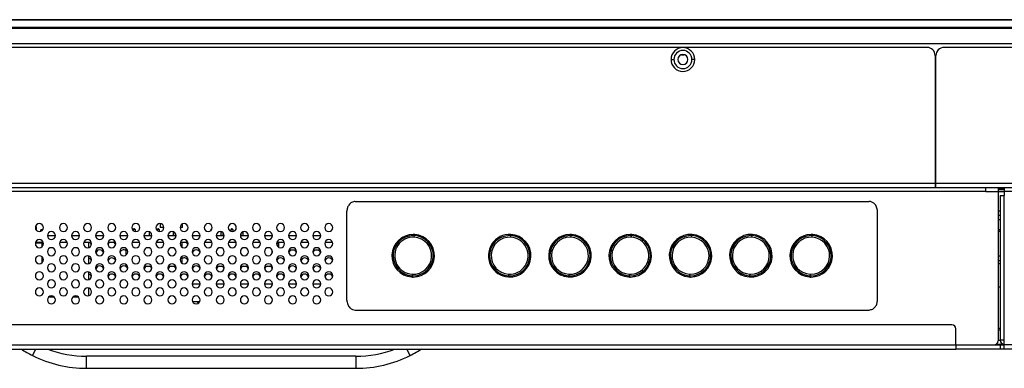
# Model space of a CAD drawing. Header units: millimetres. Extents: x 0 to 1118, y 0 to 864.
# Tile 4 of 256: x 192 to 254, y 178 to 199. Entities that reach past the tile are written whole.
import ezdxf

# ---------------------------------------------------------------- set-up
doc = ezdxf.new("R2010")
doc.units = ezdxf.units.MM

msp = doc.modelspace()

# ---------------------------------------------------------------- linework, layer by layer
at = {"color": 7, "linetype": 'Continuous', "lineweight": 25}
for p, q in [((527.464, 199.2195), (168.894, 199.2195)), ((168.894, 199.2048), (527.464, 199.2048)), ((527.464, 198.7341), (168.894, 198.7341)), ((168.894, 198.6988), (527.464, 198.6988)), ((170.3294, 197.7445), (526.0201, 197.7445)), ((248.767, 197.4945), (170.3294, 197.4945)), ((254.317, 197.4913), (249.817, 197.4945)), ((232.8419, 196.7445), (233.0169, 196.7445)), ((233.4919, 197.0445), (233.6669, 197.0445)), ((234.3169, 196.7445), (234.1419, 196.7445)), ((249.267, 196.9945), (249.267, 189.0445)), ((249.317, 189.0445), (249.317, 196.9945)), ((249.317, 196.0445), (249.267, 196.0445)), ((249.269, 196.0445), (249.269, 195.6821)), ((249.269, 195.6821), (249.269, 193.2381)), ((249.317, 194.3076), (249.269, 194.3076)), ((249.317, 194.1308), (249.269, 194.1308)), ((249.269, 193.2381), (249.267, 193.2381)), ((249.267, 192.8933), (249.317, 192.8933)), ((249.317, 192.6282), (249.267, 192.6282)), ((249.267, 192.2393), (249.317, 192.2393)), ((249.317, 192.0978), (249.267, 192.0978)), ((249.267, 191.2493), (249.317, 191.2493)), ((249.267, 189.0445), (178.0742, 189.0445)), ((178.0742, 188.7945), (249.267, 188.7945)), ((249.267, 189.0445), (249.267, 188.7945)), ((249.267, 188.7945), (249.317, 188.7945)), ((423.154, 189.0445), (249.317, 189.0445)), ((249.317, 188.7945), (249.317, 189.0445)), ((249.317, 188.7945), (423.154, 188.7945)), ((252.429, 188.5445), (252.429, 188.7945)), ((253.1613, 188.7037), (253.556, 188.7037)), ((253.179, 188.7037), (253.179, 188.5445)), ((253.556, 188.7945), (253.556, 188.5445)), ((252.429, 188.5445), (190.879, 188.5445)), ((252.429, 188.5445), (253.179, 188.5445)), ((253.179, 188.5445), (253.556, 188.5445)), ((253.179, 188.5445), (253.179, 179.2445)), ((253.306, 188.2945), (253.306, 179.2945)), ((253.306, 188.2945), (253.556, 188.2945)), ((254.306, 188.5445), (253.556, 188.5445)), ((253.556, 188.5445), (253.556, 188.2945)), ((253.556, 179.2945), (253.556, 188.2945)), ((213.2029, 187.9195), (245.1551, 187.9195)), ((212.679, 181.7845), (212.679, 187.3045)), ((245.679, 181.7845), (245.679, 187.3045)), ((253.306, 187.0445), (253.179, 187.0445)), ((193.309, 186.3445), (193.3852, 186.3445)), ((193.3852, 186.1101), (193.3852, 186.3445)), ((199.381, 186.182), (199.4185, 186.2195)), ((199.381, 186.182), (199.4185, 186.2195)), ((199.381, 186.182), (199.381, 186.182)), ((199.381, 186.182), (199.381, 186.114)), ((199.506, 186.182), (199.381, 186.182)), ((199.381, 186.182), (199.381, 186.114)), ((199.4185, 186.2195), (199.4185, 186.2195)), ((199.4685, 186.2195), (199.4185, 186.2195)), ((199.506, 186.182), (199.4685, 186.2195)), ((199.506, 186.182), (199.506, 186.0491)), ((200.881, 186.182), (200.9185, 186.2195)), ((200.881, 186.182), (200.9185, 186.2195)), ((200.881, 186.182), (200.881, 186.114)), ((200.881, 186.182), (200.881, 186.182)), ((200.881, 186.182), (200.881, 186.114)), ((201.006, 186.182), (200.881, 186.182)), ((200.9185, 186.2195), (200.9185, 186.2195)), ((200.9685, 186.2195), (200.9185, 186.2195)), ((201.006, 186.182), (200.9685, 186.2195)), ((201.006, 186.182), (201.006, 186.0491)), ((201.0727, 186.5438), (201.0727, 186.2945)), ((201.304, 186.2945), (201.0727, 186.2945)), ((202.4477, 186.2945), (202.304, 186.2945)), ((202.4477, 186.2945), (202.4477, 186.5208)), ((204.217, 186.182), (204.2545, 186.2195)), ((204.217, 186.182), (204.2545, 186.2195)), ((204.217, 186.182), (204.217, 186.1049)), ((204.217, 186.182), (204.217, 186.182)), ((204.217, 186.182), (204.217, 186.1049)), ((204.2772, 186.182), (204.217, 186.182)), ((204.2545, 186.2195), (204.2545, 186.2195)), ((204.2925, 186.2195), (204.2545, 186.2195)), ((205.467, 186.182), (205.5045, 186.2195)), ((205.467, 186.182), (205.5045, 186.2195)), ((205.467, 186.182), (205.467, 186.0601)), ((205.467, 186.182), (205.467, 186.182)), ((205.467, 186.182), (205.467, 186.0601)), ((205.592, 186.182), (205.467, 186.182)), ((205.5545, 186.2195), (205.5045, 186.2195)), ((205.5045, 186.2195), (205.5045, 186.2195)), ((205.592, 186.182), (205.5545, 186.2195)), ((205.592, 186.182), (205.592, 186.0474)), ((206.842, 186.182), (206.8215, 186.2025)), ((206.842, 186.182), (206.8307, 186.182)), ((206.842, 186.182), (206.842, 186.1619)), ((253.179, 186.1695), (253.306, 186.1695)), ((193.649, 186.0632), (193.649, 186.1442)), ((193.649, 186.1442), (193.649, 186.0632)), ((193.649, 186.1442), (193.649, 186.1442)), ((193.724, 186.1442), (193.649, 186.1442)), ((193.649, 186.0632), (193.649, 186.1442)), ((193.649, 186.1442), (193.649, 186.0632)), ((193.649, 186.1442), (193.649, 186.1442)), ((193.649, 186.1442), (193.649, 186.1442)), ((193.649, 186.0632), (193.649, 186.1442)), ((193.649, 186.1442), (193.649, 186.1442)), ((193.649, 186.1442), (193.649, 186.0632)), ((193.649, 186.1442), (193.649, 186.1442)), ((193.649, 186.0632), (193.649, 186.1442)), ((193.649, 186.1442), (193.649, 186.1442)), ((193.649, 186.1442), (193.649, 186.0632)), ((193.649, 186.1442), (193.649, 186.1442)), ((193.724, 186.1442), (193.724, 186.1112)), ((194.054, 185.7945), (194.554, 185.7945)), ((195.554, 185.7945), (196.054, 185.7945)), ((197.054, 185.7945), (197.554, 185.7945)), ((198.554, 185.7945), (199.054, 185.7945)), ((200.054, 185.7945), (200.554, 185.7945)), ((200.381, 186.0323), (200.381, 185.7945)), ((200.381, 186.0323), (200.381, 185.7945)), ((200.506, 185.9417), (200.506, 185.7945)), ((201.554, 185.7945), (202.054, 185.7945)), ((201.881, 186.0323), (201.881, 185.7945)), ((201.881, 186.0323), (201.881, 185.7945)), ((202.006, 185.9417), (202.006, 185.7945)), ((203.054, 185.7945), (203.554, 185.7945)), ((204.554, 185.7945), (205.054, 185.7945)), ((204.842, 186.0416), (204.842, 185.7945)), ((204.842, 186.0416), (204.842, 185.7945)), ((204.967, 185.984), (204.967, 185.7945)), ((206.054, 185.7945), (206.554, 185.7945)), ((206.092, 185.927), (206.092, 185.7945)), ((206.092, 185.927), (206.092, 185.7945)), ((206.217, 186.0289), (206.217, 185.7945)), ((207.554, 185.7945), (208.054, 185.7945)), ((209.054, 185.7945), (209.554, 185.7945)), ((210.554, 185.7945), (211.054, 185.7945)), ((216.8717, 185.6925), (216.8775, 185.7923)), ((216.9011, 185.7907), (216.9069, 185.8655)), ((222.8717, 185.6925), (222.8775, 185.7923)), ((222.8775, 185.7923), (222.882, 185.8672)), ((226.6217, 185.6925), (226.6275, 185.7923)), ((226.6511, 185.7907), (226.6569, 185.8655)), ((230.3717, 185.6925), (230.3775, 185.7923)), ((230.4011, 185.7907), (230.4069, 185.8655)), ((234.1216, 185.6925), (234.1275, 185.7923)), ((234.1511, 185.7907), (234.1569, 185.8655)), ((237.8716, 185.6925), (237.8775, 185.7923)), ((237.9011, 185.7907), (237.9069, 185.8655)), ((241.6216, 185.6925), (241.6275, 185.7923)), ((241.6511, 185.7907), (241.6569, 185.8655)), ((253.306, 186.0445), (253.179, 186.0445)), ((193.309, 185.3445), (193.699, 185.3445)), ((193.3249, 185.3945), (193.7831, 185.3945)), ((193.699, 185.3445), (193.7615, 185.3445)), ((193.7615, 185.3945), (193.7615, 185.3445)), ((193.7615, 185.1551), (193.7615, 185.3445)), ((194.8249, 185.3945), (195.2831, 185.3945)), ((195.2644, 185.3945), (195.2644, 185.3695)), ((195.2925, 185.3695), (195.2644, 185.3695)), ((196.7925, 185.3695), (196.3155, 185.3695)), ((196.3249, 185.3945), (196.7831, 185.3945)), ((196.6114, 185.3695), (196.6114, 185.0512)), ((197.8249, 185.3945), (198.2831, 185.3945)), ((198.9435, 184.587), (198.9435, 185.0019)), ((198.9435, 184.587), (198.9435, 185.0019)), ((199.3249, 185.3945), (199.7831, 185.3945)), ((200.8249, 185.3945), (201.2831, 185.3945)), ((202.3249, 185.3945), (202.7831, 185.3945)), ((202.4435, 185.0702), (202.4435, 185.3945)), ((203.8249, 185.3945), (204.2831, 185.3945)), ((205.3249, 185.3945), (205.7831, 185.3945)), ((206.8249, 185.3945), (207.2831, 185.3945)), ((208.3249, 185.3945), (208.7831, 185.3945)), ((208.4483, 185.0679), (208.4483, 185.3945)), ((208.4484, 185.0679), (208.4484, 185.3945)), ((209.8249, 185.3945), (210.2831, 185.3945)), ((211.3249, 185.3945), (211.7831, 185.3945)), ((193.7615, 184.1551), (193.7615, 184.4339)), ((196.6114, 184.5378), (196.6114, 184.0512)), ((202.4435, 184.0702), (202.4435, 184.5187)), ((208.0295, 184.6866), (208.0295, 184.9023)), ((209.5331, 184.8945), (209.0749, 184.8945)), ((211.0331, 184.8945), (210.5749, 184.8945)), ((211.0458, 184.7695), (211.0458, 184.7308)), ((211.0458, 184.7695), (211.0527, 184.7695)), ((211.663, 184.5195), (211.445, 184.5195)), ((253.179, 184.5445), (253.306, 184.5445)), ((198.9435, 183.8945), (198.9435, 184.0019)), ((198.9435, 183.8945), (198.9435, 184.0019)), ((198.9435, 183.8945), (199.0331, 183.8945)), ((198.9435, 183.8945), (198.9435, 183.8945)), ((200.0749, 183.8945), (200.5331, 183.8945)), ((201.5749, 183.8945), (202.0331, 183.8945)), ((204.5749, 183.8945), (205.0331, 183.8945)), ((206.0749, 183.8945), (206.5331, 183.8945)), ((207.5749, 183.8945), (208.0295, 183.8945)), ((208.0295, 183.8945), (208.0295, 183.9023)), ((253.179, 184.2445), (253.306, 184.2445)), ((253.306, 184.0445), (253.179, 184.0445)), ((196.6114, 183.5378), (196.6114, 183.0512)), ((216.7069, 183.2983), (216.7011, 183.2235)), ((216.7364, 183.3965), (216.7305, 183.2966)), ((222.7305, 183.2966), (222.7261, 183.2217)), ((222.7364, 183.3965), (222.7305, 183.2966)), ((226.4569, 183.2983), (226.4511, 183.2234)), ((226.4864, 183.3965), (226.4805, 183.2966)), ((230.2069, 183.2983), (230.2011, 183.2235)), ((230.2364, 183.3965), (230.2305, 183.2966)), ((233.9569, 183.2983), (233.9511, 183.2235)), ((233.9863, 183.3965), (233.9805, 183.2966)), ((237.7069, 183.2983), (237.7011, 183.2234)), ((237.7363, 183.3965), (237.7305, 183.2966)), ((241.4569, 183.2983), (241.451, 183.2235)), ((241.4863, 183.3965), (241.4804, 183.2966)), ((196.6114, 182.5378), (196.6114, 182.0512)), ((203.054, 182.7945), (203.554, 182.7945)), ((204.554, 182.7945), (205.054, 182.7945)), ((206.054, 182.7945), (206.554, 182.7945)), ((207.554, 182.7945), (208.054, 182.7945)), ((209.054, 182.7945), (209.554, 182.7945)), ((210.554, 182.7945), (211.054, 182.7945)), ((253.306, 182.5945), (253.179, 182.5945)), ((194.4906, 181.9608), (194.1173, 181.9608)), ((195.9906, 181.9608), (195.6173, 181.9608)), ((203.0749, 181.6945), (203.5331, 181.6945)), ((203.3656, 181.6945), (203.432, 181.5797)), ((213.2029, 181.1695), (245.1551, 181.1695)), ((250.306, 180.2445), (190.356, 180.2445)), ((253.179, 180.0445), (253.306, 180.0445)), ((250.556, 178.9945), (250.556, 179.9945)), ((253.306, 179.9195), (253.179, 179.9195)), ((190.106, 178.9945), (250.556, 178.9945)), ((250.556, 178.9945), (252.929, 178.9945)), ((250.556, 178.9945), (250.556, 178.7445)), ((250.556, 178.9945), (253.306, 178.9945)), ((253.079, 179.0445), (253.556, 179.0445)), ((253.179, 179.2945), (253.306, 179.2945)), ((253.556, 179.2945), (253.306, 179.2945)), ((253.306, 178.9945), (253.306, 178.7445)), ((253.306, 178.9945), (253.556, 178.9945)), ((253.556, 178.9945), (253.556, 179.2945)), ((269.604, 178.9945), (253.556, 178.9945)), ((253.556, 178.7445), (253.556, 178.9945)), ((190.106, 178.7445), (250.556, 178.7445)), ((213.2433, 178.2945), (196.4947, 178.2945)), ((196.4947, 177.5445), (196.4947, 178.2945)), ((213.2433, 178.2945), (213.2433, 177.5445)), ((253.306, 178.7445), (250.556, 178.7445)), ((253.556, 178.7445), (253.306, 178.7445)), ((269.604, 178.7445), (253.556, 178.7445)), ((196.4947, 177.5445), (213.2433, 177.5445))]:
    msp.add_line(p, q, dxfattribs=at)
at = {"color": 8, "linetype": 'Continuous', "lineweight": 25}
for p, q in [((249.267, 195.6821), (249.269, 195.6821)), ((249.317, 195.7357), (249.269, 195.7357)), ((253.179, 188.6695), (253.556, 188.6695)), ((253.179, 187.3374), (253.306, 187.3374)), ((253.179, 186.7945), (253.306, 186.7945)), ((193.699, 185.3445), (193.699, 185.0908)), ((193.699, 184.4981), (193.699, 184.0908)), ((193.1312, 178.341), (193.3336, 178.7445)), ((216.6068, 178.341), (216.4043, 178.7445))]:
    msp.add_line(p, q, dxfattribs=at)
at = {"color": 7, "linetype": 'Continuous', "lineweight": 25, "flags": 128}
for points in [[(202.4435, 185.38), (202.4608, 185.3879), (202.4784, 185.3945)], [(208.0295, 184.7699), (208.0374, 184.7526), (208.0456, 184.7301)]]:
    msp.add_lwpolyline(points, dxfattribs=at)
at = {"color": 7, "linetype": 'Continuous', "lineweight": 25}
for centre, radius, start, end in [((233.5794, 196.7445), 0.7375, 0, 180), ((233.5794, 196.7445), 0.5625, 0, 180), ((248.767, 196.9945), 0.5, 0, 90), ((249.817, 196.9945), 0.5, 90, 180), ((233.5794, 196.7445), 0.7375, 180, 0), ((233.5794, 196.7445), 0.5625, 180, 0), ((233.5794, 196.7445), 0.3125, 0, 180), ((233.5794, 196.7445), 0.3125, 180, 0), ((193.554, 186.2945), 0.25, 0, 180), ((193.554, 186.2945), 0.25, 180, 0), ((195.054, 186.2945), 0.25, 0, 180), ((195.054, 186.2945), 0.25, 180, 0), ((196.554, 186.2945), 0.25, 0, 180), ((196.554, 186.2945), 0.25, 180, 0), ((198.054, 186.2945), 0.25, 0, 180), ((198.054, 186.2945), 0.25, 180, 0), ((199.554, 186.2945), 0.25, 0, 180), ((199.554, 186.2945), 0.25, 180, 0), ((201.054, 186.2945), 0.25, 0, 180), ((201.054, 186.2945), 0.25, 180, 0), ((202.554, 186.2945), 0.25, 0, 180), ((202.554, 186.2945), 0.25, 180, 0), ((204.054, 186.2945), 0.25, 0, 180), ((204.054, 186.2945), 0.25, 180, 0), ((205.554, 186.2945), 0.25, 0, 180), ((205.554, 186.2945), 0.25, 180, 0), ((207.054, 186.2945), 0.25, 0, 180), ((207.054, 186.2945), 0.25, 180, 0), ((208.554, 186.2945), 0.25, 0, 180), ((208.554, 186.2945), 0.25, 180, 0), ((210.054, 186.2945), 0.25, 0, 180), ((210.054, 186.2945), 0.25, 180, 0), ((211.554, 186.2945), 0.25, 0, 180), ((211.554, 186.2945), 0.25, 180, 0), ((194.304, 185.7945), 0.25, 0, 180), ((194.304, 185.7945), 0.25, 180, 0), ((195.804, 185.7945), 0.25, 0, 180), ((195.804, 185.7945), 0.25, 180, 0), ((197.304, 185.7945), 0.25, 0, 180), ((197.304, 185.7945), 0.25, 180, 0), ((198.804, 185.7945), 0.25, 0, 180), ((198.804, 185.7945), 0.25, 180, 0), ((200.304, 185.7945), 0.25, 0, 180), ((200.304, 185.7945), 0.25, 180, 0), ((201.804, 185.7945), 0.25, 0, 180), ((201.804, 185.7945), 0.25, 180, 0), ((203.304, 185.7945), 0.25, 0, 180), ((203.304, 185.7945), 0.25, 180, 0), ((204.804, 185.7945), 0.25, 0, 180), ((204.804, 185.7945), 0.25, 180, 0), ((206.304, 185.7945), 0.25, 0, 180), ((206.304, 185.7945), 0.25, 180, 0), ((207.804, 185.7945), 0.25, 0, 180), ((207.804, 185.7945), 0.25, 180, 0), ((209.304, 185.7945), 0.25, 0, 180), ((209.304, 185.7945), 0.25, 180, 0), ((210.804, 185.7945), 0.25, 0, 180), ((210.804, 185.7945), 0.25, 180, 0), ((216.804, 184.5445), 1.325, 90.012375, 265.544477), ((216.804, 184.5445), 1.25, 90, 266.627488), ((216.804, 184.5445), 1.15, 86.627488, 266.627488), ((216.804, 184.5445), 1.15, 266.627488, 86.627488), ((216.804, 184.5445), 1.325, 85.544477, 90.012375), ((216.804, 184.5445), 1.25, 86.627488, 90), ((216.804, 184.5445), 1.25, 270, 86.627488), ((216.804, 184.5445), 1.325, 270.012375, 85.544477), ((222.804, 184.5445), 1.325, 86.603914, 266.615724), ((222.804, 184.5445), 1.25, 90, 266.627487), ((222.804, 184.5445), 1.15, 86.629115, 266.627487), ((222.804, 184.5445), 1.325, 266.615724, 86.603914), ((222.804, 184.5445), 1.15, 266.627487, 86.629115), ((222.804, 184.5445), 1.25, 86.627487, 90), ((222.804, 184.5445), 1.25, 270, 86.627487), ((226.554, 184.5445), 1.325, 90.011562, 265.544477), ((226.554, 184.5445), 1.25, 90, 266.627488), ((226.554, 184.5445), 1.15, 89.998014, 266.627488), ((226.554, 184.5445), 1.325, 265.544477, 85.544477), ((226.554, 184.5445), 1.15, 266.627488, 86.627488), ((226.554, 184.5445), 1.325, 86.616727, 90.011562), ((226.554, 184.5445), 1.25, 86.627488, 90), ((226.554, 184.5445), 1.25, 270, 86.627488), ((226.554, 184.5445), 1.15, 86.627488, 89.998014), ((226.554, 184.5445), 1.325, 85.544477, 86.616727), ((230.304, 184.5445), 1.325, 90.012584, 265.544469), ((230.304, 184.5445), 1.25, 90, 266.627487), ((230.304, 184.5445), 1.15, 89.997575, 266.627487), ((230.304, 184.5445), 1.15, 266.627487, 86.627487), ((230.304, 184.5445), 1.325, 85.544469, 90.012584), ((230.304, 184.5445), 1.25, 86.627487, 90), ((230.304, 184.5445), 1.25, 270, 86.627487), ((230.304, 184.5445), 1.15, 86.627487, 89.997575), ((230.304, 184.5445), 1.325, 270.012584, 85.544469), ((234.054, 184.5445), 1.325, 85.544477, 265.544477), ((234.054, 184.5445), 1.25, 90, 266.627488), ((234.054, 184.5445), 1.15, 86.629391, 266.627488), ((234.054, 184.5445), 1.25, 86.627488, 90), ((234.054, 184.5445), 1.25, 270, 86.627488), ((234.054, 184.5445), 1.15, 269.998901, 86.629391), ((234.054, 184.5445), 1.325, 270.012369, 85.544477), ((237.804, 184.5445), 1.325, 86.616729, 265.544533), ((237.804, 184.5445), 1.25, 90, 266.627488), ((237.804, 184.5445), 1.15, 89.998025, 266.627488), ((237.804, 184.5445), 1.325, 266.616729, 85.544533), ((237.804, 184.5445), 1.15, 269.998025, 86.627488), ((237.804, 184.5445), 1.25, 86.627488, 90), ((237.804, 184.5445), 1.25, 270, 86.627488), ((237.804, 184.5445), 1.15, 86.627488, 89.998025), ((237.804, 184.5445), 1.325, 85.544533, 86.616729), ((241.554, 184.5445), 1.325, 90.012546, 265.544573), ((241.554, 184.5445), 1.25, 90, 266.627488), ((241.554, 184.5445), 1.15, 86.628677, 266.627488), ((241.554, 184.5445), 1.325, 85.544573, 90.012546), ((241.554, 184.5445), 1.25, 86.627488, 90), ((241.554, 184.5445), 1.25, 270, 86.627488), ((241.554, 184.5445), 1.15, 270.000208, 86.628677), ((241.554, 184.5445), 1.325, 270.012546, 85.544573), ((193.554, 185.2945), 0.25, 0, 180), ((193.554, 185.2945), 0.25, 180, 0), ((194.304, 184.7945), 0.25, 0, 180), ((195.054, 185.2945), 0.25, 0, 180), ((195.054, 185.2945), 0.25, 180, 0), ((195.804, 184.7945), 0.25, 0, 180), ((196.554, 185.2945), 0.25, 0, 180), ((196.554, 185.2945), 0.25, 180, 0), ((196.5565, 185.157), 0.25, 17.003192, 58.211669), ((197.304, 184.7945), 0.25, 0, 180), ((198.054, 185.2945), 0.25, 0, 180), ((198.054, 185.2945), 0.25, 180, 0), ((198.0565, 185.157), 0.25, 108.194872, 165.073779), ((198.0565, 185.157), 0.25, 17.003192, 71.805128), ((198.804, 184.7945), 0.25, 0, 180), ((199.554, 185.2945), 0.25, 0, 180), ((199.554, 185.2945), 0.25, 180, 0), ((200.304, 184.7945), 0.25, 0, 180), ((201.054, 185.2945), 0.25, 0, 180), ((201.054, 185.2945), 0.25, 180, 0), ((201.804, 184.7945), 0.25, 0, 180), ((202.554, 185.2945), 0.25, 0, 180), ((202.554, 185.2945), 0.25, 180, 0), ((202.5565, 185.157), 0.25, 17.003192, 71.805128), ((203.304, 184.7945), 0.25, 0, 180), ((204.054, 185.2945), 0.25, 0, 180), ((204.054, 185.2945), 0.25, 180, 0), ((204.804, 184.7945), 0.25, 0, 180), ((205.554, 185.2945), 0.25, 0, 180), ((205.554, 185.2945), 0.25, 180, 0), ((206.304, 184.7945), 0.25, 0, 180), ((207.054, 185.2945), 0.25, 0, 180), ((207.054, 185.2945), 0.25, 180, 0), ((207.804, 184.7945), 0.25, 0, 180), ((208.554, 185.2945), 0.25, 0, 180), ((208.554, 185.2945), 0.25, 180, 0), ((208.5565, 185.157), 0.25, 115.641333, 165.073779), ((209.304, 184.7945), 0.25, 0, 180), ((210.054, 185.2945), 0.25, 0, 180), ((210.054, 185.2945), 0.25, 180, 0), ((210.804, 184.7945), 0.25, 0, 180), ((211.554, 185.2945), 0.25, 0, 180), ((211.554, 185.2945), 0.25, 180, 0), ((193.554, 184.2945), 0.25, 0, 180), ((194.304, 184.7945), 0.25, 180, 0), ((195.054, 184.2945), 0.25, 0, 180), ((195.804, 184.7945), 0.25, 180, 0), ((196.554, 184.2945), 0.25, 0, 180), ((196.5565, 184.157), 0.25, 17.003192, 77.305475), ((197.304, 184.7945), 0.25, 180, 0), ((197.3065, 184.657), 0.25, 17.003192, 165.073779), ((198.054, 184.2945), 0.25, 0, 180), ((198.0565, 184.157), 0.25, 17.003192, 165.073779), ((198.804, 184.7945), 0.25, 180, 0), ((198.8065, 184.657), 0.25, 56.761883, 165.073779), ((199.554, 184.2945), 0.25, 0, 180), ((200.304, 184.7945), 0.25, 180, 0), ((201.054, 184.2945), 0.25, 0, 180), ((201.804, 184.7945), 0.25, 180, 0), ((202.554, 184.2945), 0.25, 0, 180), ((202.5565, 184.157), 0.25, 17.003192, 116.859211), ((203.304, 184.7945), 0.25, 180, 0), ((203.3065, 184.657), 0.25, 17.003192, 165.073779), ((204.054, 184.2945), 0.25, 0, 180), ((204.804, 184.7945), 0.25, 180, 0), ((205.554, 184.2945), 0.25, 0, 180), ((206.304, 184.7945), 0.25, 180, 0), ((207.054, 184.2945), 0.25, 0, 180), ((207.804, 184.7945), 0.25, 180, 0), ((208.554, 184.2945), 0.25, 0, 180), ((208.5565, 184.157), 0.25, 17.003192, 165.073779), ((209.304, 184.7945), 0.25, 180, 0), ((209.3065, 184.657), 0.25, 108.194872, 165.073779), ((209.3065, 184.657), 0.25, 17.003192, 71.805128), ((210.054, 184.2945), 0.25, 0, 180), ((210.0565, 184.157), 0.25, 17.003192, 165.073779), ((210.804, 184.7945), 0.25, 180, 0), ((210.8065, 184.657), 0.25, 108.194872, 165.073779), ((210.8065, 184.657), 0.25, 17.003192, 71.805128), ((211.554, 184.2945), 0.25, 0, 180), ((211.5565, 184.157), 0.25, 17.003192, 165.073779), ((193.554, 184.2945), 0.25, 180, 0), ((194.304, 183.7945), 0.25, 0, 180), ((194.304, 183.7945), 0.25, 180, 0), ((195.054, 184.2945), 0.25, 180, 0), ((195.804, 183.7945), 0.25, 0, 180), ((195.804, 183.7945), 0.25, 180, 0), ((196.554, 184.2945), 0.25, 180, 0), ((197.304, 183.7945), 0.25, 0, 180), ((197.304, 183.7945), 0.25, 180, 0), ((197.3065, 183.657), 0.25, 17.003192, 165.073779), ((198.054, 184.2945), 0.25, 180, 0), ((198.804, 183.7945), 0.25, 0, 180), ((198.804, 183.7945), 0.25, 180, 0), ((198.8065, 183.657), 0.25, 17.003192, 165.073779), ((199.554, 184.2945), 0.25, 180, 0), ((200.304, 183.7945), 0.25, 0, 180), ((200.304, 183.7945), 0.25, 180, 0), ((200.3065, 183.657), 0.25, 108.194872, 165.073779), ((200.3065, 183.657), 0.25, 17.003192, 71.805128), ((201.054, 184.2945), 0.25, 180, 0), ((201.804, 183.7945), 0.25, 0, 180), ((201.804, 183.7945), 0.25, 180, 0), ((201.8065, 183.657), 0.25, 108.194872, 165.073779), ((201.8065, 183.657), 0.25, 17.003192, 71.805128), ((202.554, 184.2945), 0.25, 180, 0), ((203.304, 183.7945), 0.25, 0, 180), ((203.304, 183.7945), 0.25, 180, 0), ((203.3065, 183.657), 0.25, 17.003192, 165.073779), ((204.054, 184.2945), 0.25, 180, 0), ((204.804, 183.7945), 0.25, 0, 180), ((204.804, 183.7945), 0.25, 180, 0), ((204.8065, 183.657), 0.25, 108.194872, 165.073779), ((204.8065, 183.657), 0.25, 17.003192, 71.805128), ((205.554, 184.2945), 0.25, 180, 0), ((206.304, 183.7945), 0.25, 0, 180), ((206.304, 183.7945), 0.25, 180, 0), ((206.3065, 183.657), 0.25, 108.194872, 165.073779), ((206.3065, 183.657), 0.25, 17.003192, 71.805128), ((207.054, 184.2945), 0.25, 180, 0), ((207.804, 183.7945), 0.25, 0, 180), ((207.804, 183.7945), 0.25, 180, 0), ((207.8065, 183.657), 0.25, 108.194872, 165.073779), ((207.8065, 183.657), 0.25, 17.003192, 71.805128), ((208.554, 184.2945), 0.25, 180, 0), ((209.304, 183.7945), 0.25, 0, 180), ((209.304, 183.7945), 0.25, 180, 0), ((209.3065, 183.657), 0.25, 17.003192, 165.073779), ((210.054, 184.2945), 0.25, 180, 0), ((210.804, 183.7945), 0.25, 0, 180), ((210.804, 183.7945), 0.25, 180, 0), ((210.8065, 183.657), 0.25, 17.003192, 165.073779), ((211.554, 184.2945), 0.25, 180, 0), ((193.554, 183.2945), 0.25, 0, 180), ((193.554, 183.2945), 0.25, 180, 0), ((195.054, 183.2945), 0.25, 0, 180), ((195.054, 183.2945), 0.25, 180, 0), ((196.554, 183.2945), 0.25, 0, 180), ((196.554, 183.2945), 0.25, 180, 0), ((196.5565, 183.157), 0.25, 17.003192, 77.305475), ((198.054, 183.2945), 0.25, 0, 180), ((198.054, 183.2945), 0.25, 180, 0), ((198.0565, 183.157), 0.25, 17.003192, 165.073779), ((199.554, 183.2945), 0.25, 0, 180), ((199.554, 183.2945), 0.25, 180, 0), ((199.5565, 183.157), 0.25, 17.003192, 165.073779), ((201.054, 183.2945), 0.25, 0, 180), ((201.054, 183.2945), 0.25, 180, 0), ((201.0565, 183.157), 0.25, 17.003192, 165.073779), ((202.554, 183.2945), 0.25, 0, 180), ((202.554, 183.2945), 0.25, 180, 0), ((202.5565, 183.157), 0.25, 17.003192, 165.073779), ((204.054, 183.2945), 0.25, 0, 180), ((204.054, 183.2945), 0.25, 180, 0), ((204.0565, 183.157), 0.25, 17.003192, 165.073779), ((205.554, 183.2945), 0.25, 0, 180), ((205.554, 183.2945), 0.25, 180, 0), ((205.5565, 183.157), 0.25, 17.003192, 165.073779), ((207.054, 183.2945), 0.25, 0, 180), ((207.054, 183.2945), 0.25, 180, 0), ((207.0565, 183.157), 0.25, 17.003192, 165.073779), ((208.554, 183.2945), 0.25, 0, 180), ((208.554, 183.2945), 0.25, 180, 0), ((208.5565, 183.157), 0.25, 17.003192, 165.073779), ((210.054, 183.2945), 0.25, 0, 180), ((210.054, 183.2945), 0.25, 180, 0), ((210.0565, 183.157), 0.25, 17.003192, 165.073779), ((211.554, 183.2945), 0.25, 0, 180), ((211.554, 183.2945), 0.25, 180, 0), ((211.5565, 183.157), 0.25, 17.003192, 165.073779), ((216.804, 184.5445), 1.325, 265.544477, 270.012375), ((216.804, 184.5445), 1.25, 266.627488, 270), ((222.804, 184.5445), 1.25, 266.627487, 270), ((226.554, 184.5445), 1.25, 266.627488, 270), ((230.304, 184.5445), 1.325, 265.544469, 270.012584), ((230.304, 184.5445), 1.25, 266.627487, 270), ((234.054, 184.5445), 1.325, 265.544477, 266.619788), ((234.054, 184.5445), 1.325, 266.619788, 270.012369), ((234.054, 184.5445), 1.25, 266.627488, 270), ((234.054, 184.5445), 1.15, 266.627488, 269.998901), ((237.804, 184.5445), 1.325, 265.544533, 266.616729), ((237.804, 184.5445), 1.25, 266.627488, 270), ((237.804, 184.5445), 1.15, 266.627488, 269.998025), ((241.554, 184.5445), 1.325, 265.544573, 270.012546), ((241.554, 184.5445), 1.25, 266.627488, 270), ((241.554, 184.5445), 1.15, 266.627488, 270.000208), ((193.554, 182.2945), 0.25, 0, 180), ((194.304, 182.7945), 0.25, 0, 180), ((194.304, 182.7945), 0.25, 180, 0), ((195.054, 182.2945), 0.25, 0, 180), ((195.804, 182.7945), 0.25, 0, 180), ((195.804, 182.7945), 0.25, 180, 0), ((196.554, 182.2945), 0.25, 0, 180), ((197.304, 182.7945), 0.25, 0, 180), ((197.304, 182.7945), 0.25, 180, 0), ((198.054, 182.2945), 0.25, 0, 180), ((198.804, 182.7945), 0.25, 0, 180), ((198.804, 182.7945), 0.25, 180, 0), ((199.554, 182.2945), 0.25, 0, 180), ((200.304, 182.7945), 0.25, 0, 180), ((200.304, 182.7945), 0.25, 180, 0), ((201.054, 182.2945), 0.25, 0, 180), ((201.804, 182.7945), 0.25, 0, 180), ((201.804, 182.7945), 0.25, 180, 0), ((202.554, 182.2945), 0.25, 0, 180), ((203.304, 182.7945), 0.25, 0, 180), ((203.304, 182.7945), 0.25, 180, 0), ((204.054, 182.2945), 0.25, 0, 180), ((204.804, 182.7945), 0.25, 0, 180), ((204.804, 182.7945), 0.25, 180, 0), ((205.554, 182.2945), 0.25, 0, 180), ((206.304, 182.7945), 0.25, 0, 180), ((206.304, 182.7945), 0.25, 180, 0), ((207.054, 182.2945), 0.25, 0, 180), ((207.804, 182.7945), 0.25, 0, 180), ((207.804, 182.7945), 0.25, 180, 0), ((208.554, 182.2945), 0.25, 0, 180), ((209.304, 182.7945), 0.25, 0, 180), ((209.304, 182.7945), 0.25, 180, 0), ((210.054, 182.2945), 0.25, 0, 180), ((210.804, 182.7945), 0.25, 0, 180), ((210.804, 182.7945), 0.25, 180, 0), ((211.554, 182.2945), 0.25, 0, 180), ((193.554, 182.2945), 0.25, 180, 0), ((194.304, 181.7945), 0.25, 0, 180), ((195.054, 182.2945), 0.25, 180, 0), ((195.804, 181.7945), 0.25, 0, 180), ((196.554, 182.2945), 0.25, 180, 0), ((197.304, 181.7945), 0.25, 0, 180), ((198.054, 182.2945), 0.25, 180, 0), ((198.804, 181.7945), 0.25, 0, 180), ((199.554, 182.2945), 0.25, 180, 0), ((200.304, 181.7945), 0.25, 0, 180), ((201.054, 182.2945), 0.25, 180, 0), ((201.804, 181.7945), 0.25, 0, 180), ((202.554, 182.2945), 0.25, 180, 0), ((203.304, 181.7945), 0.25, 0, 180), ((204.054, 182.2945), 0.25, 180, 0), ((204.804, 181.7945), 0.25, 0, 180), ((205.554, 182.2945), 0.25, 180, 0), ((206.304, 181.7945), 0.25, 0, 180), ((207.054, 182.2945), 0.25, 180, 0), ((207.804, 181.7945), 0.25, 0, 180), ((208.554, 182.2945), 0.25, 180, 0), ((209.304, 181.7945), 0.25, 0, 180), ((210.054, 182.2945), 0.25, 180, 0), ((210.804, 181.7945), 0.25, 0, 180), ((211.554, 182.2945), 0.25, 180, 0), ((194.304, 181.7945), 0.25, 180, 0), ((195.804, 181.7945), 0.25, 180, 0), ((197.304, 181.7945), 0.25, 180, 0), ((198.804, 181.7945), 0.25, 180, 0), ((200.304, 181.7945), 0.25, 180, 0), ((201.804, 181.7945), 0.25, 180, 0), ((203.304, 181.7945), 0.25, 180, 0), ((204.804, 181.7945), 0.25, 180, 0), ((206.304, 181.7945), 0.25, 180, 0), ((207.804, 181.7945), 0.25, 180, 0), ((209.304, 181.7945), 0.25, 180, 0), ((210.804, 181.7945), 0.25, 180, 0), ((250.306, 179.9945), 0.25, 0, 90), ((252.929, 179.2445), 0.25, 270, 0), ((253.556, 179.2945), 0.25, 180, 270), ((197.3916, 186.8321), 9.5, 238.356208, 243.354637), ((196.4947, 185.0445), 7.5, 243.354637, 270), ((213.2433, 185.0445), 7.5, 270, 296.645363), ((212.3464, 186.8321), 9.5, 296.645363, 301.825215)]:
    msp.add_arc(centre, radius, start, end, dxfattribs=at)
at = {"color": 8, "linetype": 'Continuous', "lineweight": 25}
for centre, start, end in [((196.4947, 185.0445), 248.96053, 270), ((213.2433, 185.0445), 270, 291.03947)]:
    msp.add_arc(centre, 6.75, start, end, dxfattribs=at)
at = {"color": 7, "linetype": 'Continuous', "lineweight": 25}
for points, knots in [([(213.2029, 187.9195), (213.1243, 187.9068), (212.9648, 187.8812), (212.7976, 187.7135), (212.6971, 187.5158), (212.6852, 187.3764), (212.679, 187.3045)], [0, 0, 0, 0, 0.2627181, 0.5326022, 0.7588319, 1, 1, 1, 1]), ([(245.679, 187.3045), (245.6692, 187.3952), (245.6504, 187.5697), (245.5137, 187.7707), (245.3415, 187.8963), (245.2171, 187.9118), (245.1551, 187.9195)], [0, 0, 0, 0, 0.3033379, 0.5836821, 0.792574, 1, 1, 1, 1]), ([(212.679, 181.7845), (212.6888, 181.6938), (212.7076, 181.5193), (212.8443, 181.3182), (213.0165, 181.1926), (213.1409, 181.1772), (213.2029, 181.1695)], [0, 0, 0, 0, 0.30334752, 0.58369142, 0.79257917, 1, 1, 1, 1]), ([(245.1551, 181.1695), (245.2337, 181.1821), (245.3932, 181.2078), (245.5604, 181.3755), (245.6609, 181.5732), (245.6728, 181.7126), (245.679, 181.7845)], [0, 0, 0, 0, 0.26271159, 0.53259188, 0.75882341, 1, 1, 1, 1])]:
    msp.add_open_spline(points, degree=3, knots=knots, dxfattribs=at)

doc.saveas('drawing.dxf')
